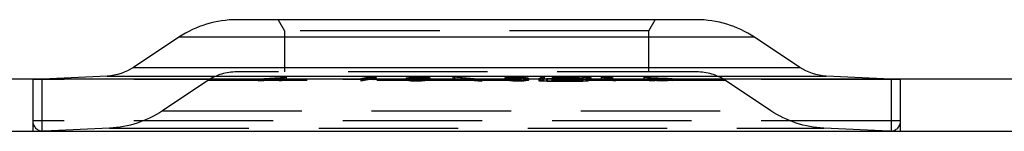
# Model space of a CAD drawing. Extents: x -65 to -29, y -70.1 to -47.
# Tile 26 of 57: x -52.054 to -50.2, y -54.571 to -54.361. Entities that reach past the tile are written whole.
import ezdxf

# ---------------------------------------------------------------- set-up
doc = ezdxf.new("R2010")
doc.units = 0
doc.header["$MEASUREMENT"] = 0
doc.linetypes.add('HIDDEN', pattern=[0.393701, 0.26248, -0.13122])
doc.layers.add('DST', color=7, linetype='CONTINUOUS')

msp = doc.modelspace()

# ---------------------------------------------------------------- linework, layer by layer
at = {"layer": 'DST', "color": 30, "linetype": 'CONTINUOUS'}
for p, q in [((-50.7795, -54.3613), (-51.6448, -54.3613)), ((-51.7538, -54.3942), (-51.8392, -54.4509)), ((-50.5851, -54.4509), (-50.6705, -54.3942)), ((-51.8888, -54.4671), (-52.0107, -54.4729)), ((-51.0705, -54.4694), (-51.0766, -54.4721)), ((-51.0766, -54.4722), (-51.0766, -54.4721)), ((-51.0607, -54.4729), (-51.0766, -54.4722)), ((-51.0726, -54.4722), (-51.0727, -54.4722)), ((-51.0727, -54.4722), (-51.0617, -54.4727)), ((-51.0727, -54.4722), (-51.0727, -54.4726)), ((-51.0665, -54.4694), (-51.0726, -54.4722)), ((-51.0665, -54.4694), (-51.0705, -54.4694)), ((-51.0705, -54.4694), (-51.0705, -54.4712)), ((-50.9944, -54.4727), (-51.0617, -54.4727)), ((-50.9935, -54.4728), (-51.0607, -54.4729)), ((-51.0153, -54.4717), (-51.052, -54.4718)), ((-51.051, -54.4719), (-51.052, -54.4718)), ((-51.05, -54.4697), (-51.051, -54.4701)), ((-51.051, -54.4702), (-51.051, -54.4701)), ((-51.04, -54.4707), (-51.051, -54.4702)), ((-51.0144, -54.4719), (-51.051, -54.4719)), ((-51.05, -54.4697), (-51.0404, -54.4693)), ((-51.0461, -54.4697), (-51.0471, -54.4702)), ((-51.0471, -54.4702), (-51.0471, -54.4702)), ((-51.0471, -54.4702), (-51.041, -54.4705)), ((-51.0471, -54.4702), (-51.0471, -54.4706)), ((-51.0394, -54.4695), (-51.0461, -54.4697)), ((-51.0147, -54.4705), (-51.041, -54.4705)), ((-50.9944, -54.4693), (-51.0404, -54.4693)), ((-51.0137, -54.4707), (-51.04, -54.4707)), ((-50.9934, -54.4695), (-51.0394, -54.4695)), ((-51.0153, -54.4717), (-51.0087, -54.4715)), ((-51.0147, -54.4705), (-51.0037, -54.471)), ((-51.0048, -54.4715), (-51.0144, -54.4719)), ((-51.0076, -54.471), (-51.0137, -54.4707)), ((-51.0076, -54.471), (-51.0087, -54.4715)), ((-51.0076, -54.471), (-51.0076, -54.471)), ((-51.0076, -54.4718), (-51.0076, -54.471)), ((-51.0037, -54.4711), (-51.0048, -54.4715)), ((-51.0037, -54.471), (-51.0037, -54.4711)), ((-50.9944, -54.4693), (-50.9785, -54.4701)), ((-50.9944, -54.4727), (-50.9878, -54.4724)), ((-50.9839, -54.4725), (-50.9935, -54.4728)), ((-50.9824, -54.4701), (-50.9934, -54.4695)), ((-50.9825, -54.4701), (-50.9878, -54.4724)), ((-50.9785, -54.4702), (-50.9839, -54.4725)), ((-50.9825, -54.4701), (-50.9824, -54.4701)), ((-50.9824, -54.4718), (-50.9824, -54.4701)), ((-50.9785, -54.4701), (-50.9785, -54.4702)), ((-50.4136, -54.4729), (-50.5355, -54.4671)), ((-52.0093, -54.571), (-50.4149, -54.571))]:
    msp.add_line(p, q, dxfattribs=at)
at = {"layer": 'DST', "color": 254, "linetype": 'HIDDEN'}
for p, q in [((-51.5671, -54.3613), (-51.5551, -54.3821)), ((-50.8692, -54.3821), (-50.8572, -54.3613)), ((-50.8692, -54.3821), (-51.5551, -54.3821)), ((-51.5551, -54.3821), (-51.5551, -54.4593)), ((-50.8692, -54.4593), (-50.8692, -54.3821)), ((-52.0107, -54.4729), (-52.029, -54.4738)), ((-52.029, -54.4729), (-52.029, -54.5709)), ((-50.3953, -54.4738), (-52.029, -54.4738)), ((-52.029, -54.4738), (-52.029, -54.5513)), ((-52.0111, -54.5709), (-52.0111, -54.4729)), ((-50.7792, -54.4593), (-51.6451, -54.4593)), ((-51.6045, -54.4723), (-51.5521, -54.4692)), ((-51.6045, -54.4723), (-51.6019, -54.4724)), ((-51.6045, -54.4723), (-51.6045, -54.4763)), ((-51.6019, -54.4724), (-51.5867, -54.4715)), ((-51.6019, -54.4724), (-51.6019, -54.4763)), ((-51.5943, -54.4757), (-51.5629, -54.4738)), ((-51.5867, -54.4715), (-51.5836, -54.4715)), ((-51.5867, -54.4715), (-51.5867, -54.4754)), ((-51.5836, -54.4713), (-51.5574, -54.4698)), ((-51.5836, -54.4713), (-51.5836, -54.4752)), ((-51.5836, -54.4713), (-51.5618, -54.4713)), ((-51.5836, -54.4715), (-51.5623, -54.4715)), ((-51.5592, -54.4738), (-51.5836, -54.4752)), ((-51.5836, -54.4752), (-51.5618, -54.4753)), ((-51.5623, -54.4715), (-51.5649, -54.4724)), ((-51.5649, -54.4724), (-51.5623, -54.4724)), ((-51.5649, -54.4724), (-51.5649, -54.4763)), ((-51.5629, -54.4738), (-51.5521, -54.4732)), ((-51.5623, -54.4715), (-51.5623, -54.4754)), ((-51.5623, -54.4724), (-51.561, -54.4723)), ((-51.5574, -54.4698), (-51.5618, -54.4713)), ((-51.5618, -54.4713), (-51.5618, -54.4753)), ((-51.5618, -54.4753), (-51.5574, -54.4737)), ((-51.5574, -54.4711), (-51.561, -54.4723)), ((-51.561, -54.4723), (-51.561, -54.4763)), ((-51.5521, -54.4732), (-51.561, -54.4763)), ((-51.5574, -54.4737), (-51.5592, -54.4738)), ((-51.5521, -54.4692), (-51.5574, -54.4711)), ((-51.5574, -54.4698), (-51.5574, -54.4737)), ((-51.5521, -54.4692), (-51.5521, -54.4732)), ((-51.3959, -54.4693), (-51.4116, -54.4724)), ((-51.4116, -54.4724), (-51.4078, -54.4724)), ((-51.4116, -54.4724), (-51.4116, -54.4763)), ((-51.4116, -54.4763), (-51.3959, -54.4732)), ((-51.3944, -54.4697), (-51.4078, -54.4724)), ((-51.4078, -54.4724), (-51.4078, -54.4763)), ((-51.3944, -54.4737), (-51.4078, -54.4763)), ((-51.3959, -54.4693), (-51.3874, -54.4698)), ((-51.3959, -54.4693), (-51.3959, -54.4732)), ((-51.3959, -54.4732), (-51.3874, -54.4738)), ((-51.3944, -54.4697), (-51.3905, -54.47)), ((-51.3944, -54.4697), (-51.3944, -54.4737)), ((-51.3905, -54.47), (-51.3854, -54.4701)), ((-51.3905, -54.47), (-51.3905, -54.4739)), ((-51.3854, -54.4741), (-51.3905, -54.4739)), ((-51.3874, -54.4698), (-51.3828, -54.47)), ((-51.3874, -54.4698), (-51.3874, -54.4738)), ((-51.3854, -54.4701), (-51.3828, -54.47)), ((-51.3854, -54.4701), (-51.3854, -54.4741)), ((-51.3828, -54.4739), (-51.3854, -54.4741)), ((-51.3828, -54.47), (-51.3828, -54.4739)), ((-51.3252, -54.4707), (-51.3263, -54.4712)), ((-51.3263, -54.4712), (-51.3252, -54.4719)), ((-51.3263, -54.4712), (-51.3263, -54.4751)), ((-51.3263, -54.4751), (-51.3252, -54.4747)), ((-51.3252, -54.4758), (-51.3263, -54.4751)), ((-51.3252, -54.4707), (-51.3204, -54.47)), ((-51.3252, -54.4707), (-51.3252, -54.4747)), ((-51.3252, -54.4719), (-51.3223, -54.4721)), ((-51.3252, -54.4719), (-51.3252, -54.4758)), ((-51.3252, -54.4747), (-51.3204, -54.474)), ((-51.3213, -54.4708), (-51.3223, -54.4711)), ((-51.3223, -54.4711), (-51.3223, -54.4751)), ((-51.3223, -54.4711), (-51.3213, -54.4718)), ((-51.3223, -54.4721), (-51.3201, -54.4723)), ((-51.3213, -54.4747), (-51.3223, -54.4751)), ((-51.3223, -54.4751), (-51.3213, -54.4757)), ((-51.3213, -54.4708), (-51.3169, -54.4701)), ((-51.3213, -54.4708), (-51.3213, -54.4747)), ((-51.3213, -54.4718), (-51.3213, -54.4757)), ((-51.3213, -54.4718), (-51.3172, -54.4721)), ((-51.3169, -54.474), (-51.3213, -54.4747)), ((-51.3204, -54.47), (-51.313, -54.4696)), ((-51.3204, -54.47), (-51.3204, -54.474)), ((-51.3201, -54.4723), (-51.311, -54.4725)), ((-51.3201, -54.4723), (-51.3201, -54.4762)), ((-51.3172, -54.4721), (-51.3172, -54.4761)), ((-51.3172, -54.4721), (-51.3099, -54.4723)), ((-51.3169, -54.4701), (-51.3109, -54.4697)), ((-51.3169, -54.4701), (-51.3169, -54.474)), ((-51.313, -54.4696), (-51.3032, -54.4694)), ((-51.313, -54.4696), (-51.313, -54.4735)), ((-51.313, -54.4735), (-51.3032, -54.4734)), ((-51.311, -54.4725), (-51.3047, -54.4725)), ((-51.311, -54.4725), (-51.311, -54.4729)), ((-51.311, -54.4729), (-51.311, -54.4764)), ((-51.3109, -54.4697), (-51.303, -54.4696)), ((-51.3109, -54.4697), (-51.3109, -54.4737)), ((-51.303, -54.4735), (-51.3109, -54.4737)), ((-51.3099, -54.4723), (-51.3099, -54.4762)), ((-51.3099, -54.4723), (-51.3049, -54.4723)), ((-51.3049, -54.4723), (-51.297, -54.4722)), ((-51.3049, -54.4723), (-51.3049, -54.4762)), ((-51.3047, -54.4725), (-51.2949, -54.4723)), ((-51.3047, -54.4725), (-51.3047, -54.4764)), ((-51.3032, -54.4694), (-51.2969, -54.4694)), ((-51.3032, -54.4694), (-51.3032, -54.4734)), ((-51.3032, -54.4734), (-51.2969, -54.4734)), ((-51.303, -54.4696), (-51.303, -54.4735)), ((-51.303, -54.4696), (-51.298, -54.4696)), ((-51.298, -54.4735), (-51.303, -54.4735)), ((-51.298, -54.4696), (-51.298, -54.4735)), ((-51.298, -54.4696), (-51.2907, -54.4697)), ((-51.2907, -54.4737), (-51.298, -54.4735)), ((-51.297, -54.4722), (-51.291, -54.4718)), ((-51.297, -54.4722), (-51.297, -54.4761)), ((-51.2969, -54.4694), (-51.2878, -54.4696)), ((-51.2969, -54.4694), (-51.2969, -54.4734)), ((-51.2969, -54.4734), (-51.2878, -54.4735)), ((-51.2949, -54.4723), (-51.2875, -54.4719)), ((-51.2949, -54.4723), (-51.2949, -54.4763)), ((-51.291, -54.4718), (-51.2866, -54.4711)), ((-51.291, -54.4718), (-51.291, -54.4757)), ((-51.291, -54.4757), (-51.2866, -54.4751)), ((-51.2907, -54.4697), (-51.2907, -54.4737)), ((-51.2907, -54.4697), (-51.2866, -54.4701)), ((-51.2878, -54.4696), (-51.2828, -54.47)), ((-51.2878, -54.4696), (-51.2878, -54.4735)), ((-51.2875, -54.4719), (-51.2827, -54.4712)), ((-51.2875, -54.4719), (-51.2875, -54.4758)), ((-51.2827, -54.4751), (-51.2875, -54.4758)), ((-51.2866, -54.4701), (-51.2866, -54.474)), ((-51.2866, -54.4701), (-51.2856, -54.4708)), ((-51.2866, -54.4711), (-51.2856, -54.4708)), ((-51.2866, -54.4711), (-51.2866, -54.4751)), ((-51.2856, -54.4747), (-51.2866, -54.474)), ((-51.2866, -54.4751), (-51.2856, -54.4747)), ((-51.2856, -54.4708), (-51.2856, -54.4747)), ((-51.2828, -54.47), (-51.2816, -54.4707)), ((-51.2828, -54.47), (-51.2828, -54.474)), ((-51.2828, -54.474), (-51.2816, -54.4747)), ((-51.2827, -54.4712), (-51.2816, -54.4707)), ((-51.2827, -54.4712), (-51.2827, -54.4751)), ((-51.2816, -54.4747), (-51.2827, -54.4751)), ((-51.2816, -54.4707), (-51.2816, -54.4747)), ((-51.2384, -54.4686), (-51.235, -54.4685)), ((-51.2384, -54.4686), (-51.1873, -54.4729)), ((-51.2384, -54.4686), (-51.2384, -54.4726)), ((-51.2384, -54.4726), (-51.235, -54.4725)), ((-51.234, -54.4729), (-51.2384, -54.4726)), ((-51.235, -54.4685), (-51.1836, -54.4729)), ((-51.235, -54.4685), (-51.235, -54.4725)), ((-51.235, -54.4725), (-51.2294, -54.4729)), ((-51.2236, -54.4738), (-51.234, -54.4729)), ((-51.2294, -54.4729), (-51.2191, -54.4738)), ((-51.2015, -54.4757), (-51.2236, -54.4738)), ((-51.2191, -54.4738), (-51.1971, -54.4757)), ((-51.1873, -54.4729), (-51.187, -54.473)), ((-51.187, -54.473), (-51.1836, -54.4729)), ((-51.187, -54.473), (-51.187, -54.4769)), ((-51.1836, -54.4729), (-51.1836, -54.4768)), ((-51.1404, -54.4707), (-51.1393, -54.47)), ((-51.1404, -54.4707), (-51.1393, -54.4712)), ((-51.1404, -54.4707), (-51.1404, -54.4747)), ((-51.1404, -54.4747), (-51.1393, -54.474)), ((-51.1393, -54.4751), (-51.1404, -54.4747)), ((-51.1393, -54.47), (-51.1342, -54.4696)), ((-51.1393, -54.47), (-51.1393, -54.474)), ((-51.1393, -54.4712), (-51.1345, -54.4719)), ((-51.1393, -54.4712), (-51.1393, -54.4751)), ((-51.1345, -54.4758), (-51.1393, -54.4751)), ((-51.1364, -54.4708), (-51.1354, -54.4701)), ((-51.1364, -54.4708), (-51.1364, -54.4747)), ((-51.1364, -54.4708), (-51.1354, -54.4711)), ((-51.1354, -54.474), (-51.1364, -54.4747)), ((-51.1364, -54.4747), (-51.1354, -54.4751)), ((-51.1354, -54.4701), (-51.1313, -54.4697)), ((-51.1354, -54.4701), (-51.1354, -54.474)), ((-51.1354, -54.4711), (-51.1354, -54.4751)), ((-51.1354, -54.4711), (-51.131, -54.4718)), ((-51.1354, -54.4751), (-51.131, -54.4757)), ((-51.1345, -54.4719), (-51.127, -54.4723)), ((-51.1345, -54.4719), (-51.1345, -54.4758)), ((-51.1342, -54.4696), (-51.1251, -54.4694)), ((-51.1342, -54.4696), (-51.1342, -54.4735)), ((-51.1342, -54.4735), (-51.1251, -54.4734)), ((-51.1313, -54.4697), (-51.124, -54.4696)), ((-51.1313, -54.4697), (-51.1313, -54.4737)), ((-51.124, -54.4736), (-51.1313, -54.4737)), ((-51.131, -54.4718), (-51.131, -54.4757)), ((-51.131, -54.4718), (-51.125, -54.4722)), ((-51.127, -54.4723), (-51.1173, -54.4725)), ((-51.127, -54.4723), (-51.127, -54.4763)), ((-51.1251, -54.4694), (-51.1189, -54.4694)), ((-51.1251, -54.4694), (-51.1251, -54.4734)), ((-51.1251, -54.4734), (-51.1189, -54.4734)), ((-51.125, -54.4722), (-51.125, -54.4761)), ((-51.125, -54.4722), (-51.1171, -54.4723)), ((-51.124, -54.4696), (-51.119, -54.4696)), ((-51.124, -54.4696), (-51.124, -54.4736)), ((-51.119, -54.4736), (-51.124, -54.4736)), ((-51.119, -54.4696), (-51.1111, -54.4697)), ((-51.119, -54.4696), (-51.119, -54.4736)), ((-51.1111, -54.4737), (-51.119, -54.4736)), ((-51.1189, -54.4694), (-51.109, -54.4696)), ((-51.1189, -54.4694), (-51.1189, -54.4734)), ((-51.1189, -54.4734), (-51.109, -54.4735)), ((-51.1173, -54.4725), (-51.1109, -54.4725)), ((-51.1173, -54.4725), (-51.1173, -54.4764)), ((-51.1171, -54.4723), (-51.1171, -54.4762)), ((-51.1171, -54.4723), (-51.1121, -54.4723)), ((-51.1121, -54.4723), (-51.1048, -54.4722)), ((-51.1121, -54.4723), (-51.1121, -54.4762)), ((-51.1111, -54.4697), (-51.1111, -54.4737)), ((-51.1111, -54.4697), (-51.1051, -54.4701)), ((-51.1109, -54.4725), (-51.1019, -54.4723)), ((-51.1109, -54.4725), (-51.1109, -54.4764)), ((-51.109, -54.4696), (-51.1016, -54.47)), ((-51.109, -54.4696), (-51.109, -54.4735)), ((-51.1051, -54.4701), (-51.1051, -54.474)), ((-51.1051, -54.4701), (-51.1007, -54.4708)), ((-51.1007, -54.4747), (-51.1051, -54.474)), ((-51.1048, -54.4722), (-51.1007, -54.4718)), ((-51.1048, -54.4722), (-51.1048, -54.4761)), ((-51.1019, -54.4723), (-51.0996, -54.4721)), ((-51.1019, -54.4723), (-51.1019, -54.4763)), ((-51.1016, -54.47), (-51.0968, -54.4707)), ((-51.1016, -54.47), (-51.1016, -54.474)), ((-51.1016, -54.474), (-51.0968, -54.4747)), ((-51.1007, -54.4708), (-51.1007, -54.4747)), ((-51.0996, -54.4711), (-51.1007, -54.4708)), ((-51.1007, -54.4718), (-51.0996, -54.4711)), ((-51.1007, -54.4718), (-51.1007, -54.4757)), ((-51.0996, -54.4751), (-51.1007, -54.4747)), ((-51.1007, -54.4757), (-51.0996, -54.4751)), ((-51.0996, -54.4711), (-51.0996, -54.4751)), ((-51.0996, -54.4721), (-51.0968, -54.4719)), ((-51.0957, -54.4712), (-51.0968, -54.4707)), ((-51.0968, -54.4707), (-51.0968, -54.4747)), ((-51.0968, -54.4719), (-51.0957, -54.4712)), ((-51.0968, -54.4719), (-51.0968, -54.4758)), ((-51.0968, -54.4747), (-51.0957, -54.4751)), ((-51.0957, -54.4751), (-51.0968, -54.4758)), ((-51.0957, -54.4712), (-51.0957, -54.4751)), ((-51.0766, -54.4721), (-51.0766, -54.4761)), ((-51.0766, -54.4722), (-51.0766, -54.4761)), ((-51.0727, -54.4743), (-51.0766, -54.4761)), ((-51.0727, -54.4726), (-51.0727, -54.4761)), ((-51.0705, -54.4733), (-51.0727, -54.4743)), ((-51.0726, -54.4722), (-51.0726, -54.4761)), ((-51.0726, -54.4761), (-51.0665, -54.4734)), ((-51.0705, -54.4712), (-51.0705, -54.4733)), ((-51.0665, -54.4734), (-51.0705, -54.4733)), ((-51.0665, -54.4694), (-51.0665, -54.4734)), ((-51.0617, -54.4729), (-51.0617, -54.4729)), ((-51.0617, -54.4729), (-51.0617, -54.4766)), ((-51.0607, -54.4729), (-51.0607, -54.4768)), ((-51.052, -54.4718), (-51.052, -54.4757)), ((-51.051, -54.4701), (-51.051, -54.4719)), ((-51.051, -54.4702), (-51.051, -54.4741)), ((-51.051, -54.4719), (-51.051, -54.4759)), ((-51.05, -54.4736), (-51.051, -54.4741)), ((-51.051, -54.4741), (-51.051, -54.4741)), ((-51.051, -54.4741), (-51.04, -54.4746)), ((-51.0504, -54.4699), (-51.0487, -54.4696)), ((-51.0504, -54.4699), (-51.0488, -54.4702)), ((-51.0504, -54.4699), (-51.0504, -54.4739)), ((-51.0504, -54.4739), (-51.0487, -54.4735)), ((-51.0488, -54.4742), (-51.0504, -54.4739)), ((-51.05, -54.4704), (-51.05, -54.4736)), ((-51.0471, -54.4733), (-51.05, -54.4736)), ((-51.0488, -54.4702), (-51.0439, -54.4705)), ((-51.0488, -54.4702), (-51.0488, -54.4742)), ((-51.0439, -54.4745), (-51.0488, -54.4742)), ((-51.0487, -54.4696), (-51.0402, -54.4694)), ((-51.0487, -54.4696), (-51.0487, -54.4735)), ((-51.0487, -54.4735), (-51.0402, -54.4734)), ((-51.0471, -54.4702), (-51.0471, -54.4741)), ((-51.0471, -54.4706), (-51.0471, -54.4742)), ((-51.0404, -54.4732), (-51.0471, -54.4733)), ((-51.0471, -54.4741), (-51.0461, -54.4737)), ((-51.0471, -54.4742), (-51.0471, -54.4741)), ((-51.041, -54.4744), (-51.0471, -54.4742)), ((-51.0464, -54.47), (-51.0453, -54.4697)), ((-51.0464, -54.47), (-51.0464, -54.4739)), ((-51.0464, -54.47), (-51.0452, -54.4702)), ((-51.0453, -54.4737), (-51.0464, -54.4739)), ((-51.0464, -54.4739), (-51.0452, -54.4741)), ((-51.0461, -54.4697), (-51.0461, -54.4737)), ((-51.0461, -54.4737), (-51.0394, -54.4734)), ((-51.0455, -54.4714), (-51.0439, -54.4711)), ((-51.0455, -54.4714), (-51.0437, -54.4717)), ((-51.0455, -54.4714), (-51.0455, -54.4754)), ((-51.0455, -54.4754), (-51.0439, -54.475)), ((-51.0453, -54.4697), (-51.0386, -54.4696)), ((-51.0453, -54.4697), (-51.0453, -54.4737)), ((-51.0386, -54.4736), (-51.0453, -54.4737)), ((-51.0452, -54.4702), (-51.0452, -54.4741)), ((-51.0452, -54.4702), (-51.0418, -54.4704)), ((-51.0452, -54.4741), (-51.0418, -54.4743)), ((-51.0439, -54.4705), (-51.0371, -54.4707)), ((-51.0439, -54.4705), (-51.0439, -54.4745)), ((-51.0439, -54.4711), (-51.0394, -54.4708)), ((-51.0439, -54.4711), (-51.0439, -54.475)), ((-51.0371, -54.4746), (-51.0439, -54.4745)), ((-51.0439, -54.475), (-51.0394, -54.4747)), ((-51.0437, -54.4717), (-51.0432, -54.4719)), ((-51.0432, -54.4719), (-51.042, -54.4719)), ((-51.0432, -54.4719), (-51.0432, -54.4758)), ((-51.042, -54.4719), (-51.0415, -54.472)), ((-51.0418, -54.4704), (-51.0418, -54.4743)), ((-51.0418, -54.4704), (-51.0371, -54.4705)), ((-51.0418, -54.4743), (-51.0371, -54.4744)), ((-51.0415, -54.4714), (-51.0402, -54.4712)), ((-51.0415, -54.4714), (-51.0415, -54.4754)), ((-51.0415, -54.4714), (-51.0396, -54.4718)), ((-51.0415, -54.472), (-51.0385, -54.4722)), ((-51.0402, -54.4751), (-51.0415, -54.4754)), ((-51.041, -54.4707), (-51.041, -54.4744)), ((-51.0147, -54.4744), (-51.041, -54.4744)), ((-51.0404, -54.4695), (-51.0404, -54.4732)), ((-51.0076, -54.4732), (-51.0404, -54.4732)), ((-51.0402, -54.4694), (-51.0285, -54.4694)), ((-51.0402, -54.4694), (-51.0402, -54.4734)), ((-51.0402, -54.4712), (-51.0365, -54.471)), ((-51.0402, -54.4712), (-51.0402, -54.4751)), ((-51.0402, -54.4734), (-51.0285, -54.4734)), ((-51.0365, -54.4749), (-51.0402, -54.4751)), ((-51.04, -54.4707), (-51.04, -54.4746)), ((-51.04, -54.4746), (-51.0137, -54.4746)), ((-51.0396, -54.4718), (-51.0396, -54.4758)), ((-51.0396, -54.4718), (-51.0378, -54.4719)), ((-51.0394, -54.4695), (-51.0394, -54.4734)), ((-51.0394, -54.4708), (-51.0349, -54.4707)), ((-51.0394, -54.4708), (-51.0394, -54.4747)), ((-51.0394, -54.4734), (-50.9934, -54.4735)), ((-51.0394, -54.4747), (-51.0349, -54.4747)), ((-51.0386, -54.4696), (-51.0282, -54.4696)), ((-51.0386, -54.4696), (-51.0386, -54.4736)), ((-51.0282, -54.4736), (-51.0386, -54.4736)), ((-51.0385, -54.4722), (-51.0344, -54.4723)), ((-51.0385, -54.4722), (-51.0385, -54.4761)), ((-51.0378, -54.4719), (-51.0359, -54.472)), ((-51.0371, -54.4705), (-51.0364, -54.4705)), ((-51.0371, -54.4707), (-51.0368, -54.4707)), ((-51.0371, -54.4744), (-51.0364, -54.4745)), ((-51.0368, -54.4746), (-51.0371, -54.4746)), ((-51.0368, -54.4707), (-51.0349, -54.4707)), ((-51.0368, -54.4707), (-51.0368, -54.4746)), ((-51.0349, -54.4747), (-51.0368, -54.4746)), ((-51.0365, -54.471), (-51.0349, -54.4709)), ((-51.0365, -54.471), (-51.0365, -54.4749)), ((-51.0294, -54.4748), (-51.0365, -54.4749)), ((-51.0364, -54.4705), (-51.0364, -54.4745)), ((-51.0364, -54.4705), (-51.0282, -54.4706)), ((-51.0364, -54.4745), (-51.0282, -54.4745)), ((-51.0359, -54.472), (-51.0359, -54.476)), ((-51.0359, -54.472), (-51.0331, -54.4722)), ((-51.0349, -54.4707), (-51.0349, -54.4747)), ((-51.0349, -54.4709), (-51.0294, -54.4708)), ((-51.0344, -54.4723), (-51.0246, -54.4725)), ((-51.0344, -54.4723), (-51.0344, -54.4763)), ((-51.0331, -54.4722), (-51.0331, -54.4761)), ((-51.0331, -54.4722), (-51.0249, -54.4723)), ((-51.0294, -54.4708), (-51.0294, -54.4748)), ((-51.0294, -54.4708), (-51.0272, -54.4708)), ((-51.0272, -54.4747), (-51.0294, -54.4748)), ((-51.0285, -54.4694), (-51.0285, -54.4734)), ((-51.0282, -54.4696), (-51.0282, -54.4736)), ((-51.0282, -54.4696), (-51.0203, -54.4697)), ((-51.0282, -54.4706), (-51.0211, -54.4705)), ((-51.0282, -54.4706), (-51.0282, -54.4745)), ((-51.0203, -54.4737), (-51.0282, -54.4736)), ((-51.0282, -54.4745), (-51.0211, -54.4745)), ((-51.0272, -54.4708), (-51.0272, -54.4747)), ((-51.0272, -54.4708), (-51.0249, -54.4708)), ((-51.0249, -54.4748), (-51.0272, -54.4747)), ((-51.0249, -54.4708), (-51.0249, -54.4748)), ((-51.0249, -54.4708), (-51.0204, -54.4709)), ((-51.0249, -54.4723), (-51.0145, -54.4723)), ((-51.0249, -54.4723), (-51.0249, -54.4762)), ((-51.0164, -54.4749), (-51.0249, -54.4748)), ((-51.0246, -54.4725), (-51.0204, -54.4725)), ((-51.0246, -54.4725), (-51.0246, -54.4764)), ((-51.0211, -54.4705), (-51.0205, -54.4705)), ((-51.0211, -54.4705), (-51.0211, -54.4745)), ((-51.0211, -54.4745), (-51.0205, -54.4744)), ((-51.0205, -54.4705), (-51.0169, -54.4704)), ((-51.0205, -54.4744), (-51.0169, -54.4743)), ((-51.0204, -54.4707), (-51.0152, -54.4708)), ((-51.0204, -54.4707), (-51.0188, -54.4707)), ((-51.0204, -54.4707), (-51.0204, -54.4747)), ((-51.0204, -54.4709), (-51.0164, -54.471)), ((-51.0204, -54.4725), (-51.0158, -54.4725)), ((-51.0188, -54.4746), (-51.0204, -54.4747)), ((-51.0204, -54.4747), (-51.0152, -54.4747)), ((-51.0203, -54.4697), (-51.0203, -54.4737)), ((-51.0203, -54.4697), (-51.0169, -54.47)), ((-51.0169, -54.4739), (-51.0203, -54.4737)), ((-51.0188, -54.4707), (-51.0186, -54.4707)), ((-51.0188, -54.4707), (-51.0188, -54.4746)), ((-51.0185, -54.4746), (-51.0188, -54.4746)), ((-51.0186, -54.4707), (-51.0158, -54.4706)), ((-51.0134, -54.4745), (-51.0185, -54.4746)), ((-51.0183, -54.4696), (-51.0134, -54.4699)), ((-51.0183, -54.4696), (-51.0183, -54.4735)), ((-51.0183, -54.4735), (-51.0134, -54.4739)), ((-51.0169, -54.47), (-51.0169, -54.4739)), ((-51.0158, -54.4702), (-51.0169, -54.47)), ((-51.0169, -54.4704), (-51.0158, -54.4702)), ((-51.0169, -54.4704), (-51.0169, -54.4743)), ((-51.0158, -54.4741), (-51.0169, -54.4739)), ((-51.0169, -54.4743), (-51.0158, -54.4741)), ((-51.0164, -54.471), (-51.0164, -54.4749)), ((-51.0164, -54.471), (-51.0158, -54.471)), ((-51.0102, -54.4751), (-51.0164, -54.4749)), ((-51.0158, -54.4702), (-51.0158, -54.4741)), ((-51.0158, -54.4706), (-51.0134, -54.4705)), ((-51.0158, -54.471), (-51.0102, -54.4712)), ((-51.0158, -54.4725), (-51.0129, -54.4725)), ((-51.0153, -54.4719), (-51.0153, -54.4757)), ((-51.0152, -54.4708), (-51.0076, -54.4711)), ((-51.0152, -54.4708), (-51.0152, -54.4747)), ((-51.0152, -54.4747), (-51.0076, -54.475)), ((-51.0147, -54.4707), (-51.0147, -54.4728)), ((-51.0147, -54.4728), (-51.0147, -54.4729)), ((-51.0147, -54.4729), (-51.0147, -54.4744)), ((-51.0076, -54.4746), (-51.0147, -54.4744)), ((-51.0145, -54.4723), (-51.0075, -54.4722)), ((-51.0145, -54.4723), (-51.0145, -54.4762)), ((-51.0144, -54.4719), (-51.0144, -54.4759)), ((-51.0137, -54.4707), (-51.0137, -54.4746)), ((-51.0137, -54.4746), (-51.0076, -54.4749)), ((-51.0117, -54.4702), (-51.0134, -54.4699)), ((-51.0134, -54.4699), (-51.0134, -54.4739)), ((-51.0134, -54.4705), (-51.0117, -54.4702)), ((-51.0134, -54.4705), (-51.0134, -54.4745)), ((-51.0134, -54.4739), (-51.0117, -54.4742)), ((-51.0117, -54.4742), (-51.0134, -54.4745)), ((-51.0129, -54.4725), (-51.0076, -54.4724)), ((-51.0129, -54.4725), (-51.0129, -54.4764)), ((-51.0117, -54.4702), (-51.0117, -54.4742)), ((-51.0102, -54.4712), (-51.0102, -54.4751)), ((-51.0102, -54.4712), (-51.0065, -54.4714)), ((-51.0065, -54.4754), (-51.0102, -54.4751)), ((-51.0087, -54.4718), (-51.0087, -54.4754)), ((-51.0076, -54.475), (-51.0087, -54.4754)), ((-51.0076, -54.4711), (-51.0029, -54.4714)), ((-51.0076, -54.4711), (-51.0076, -54.475)), ((-51.0076, -54.4718), (-51.0076, -54.4728)), ((-51.0076, -54.4749), (-51.0076, -54.4718)), ((-51.0076, -54.4724), (-51.0046, -54.4723)), ((-51.0076, -54.4728), (-51.0076, -54.4729)), ((-51.0076, -54.4729), (-51.0076, -54.475)), ((-50.9944, -54.4733), (-51.0076, -54.4732)), ((-51.0037, -54.475), (-51.0076, -54.4746)), ((-51.0076, -54.4749), (-51.0076, -54.475)), ((-51.0076, -54.475), (-51.0029, -54.4754)), ((-51.0075, -54.4722), (-51.0058, -54.472)), ((-51.0075, -54.4722), (-51.0075, -54.4761)), ((-51.0065, -54.4714), (-51.0065, -54.4754)), ((-51.0054, -54.4717), (-51.0065, -54.4714)), ((-51.0058, -54.472), (-51.0046, -54.4718)), ((-51.0058, -54.472), (-51.0058, -54.476)), ((-51.0046, -54.4718), (-51.0054, -54.4717)), ((-51.0048, -54.4715), (-51.0048, -54.4755)), ((-51.0048, -54.4755), (-51.0037, -54.475)), ((-51.0046, -54.4718), (-51.0046, -54.4758)), ((-51.0046, -54.4723), (-51.0021, -54.4722)), ((-51.0046, -54.4723), (-51.0046, -54.4763)), ((-51.0037, -54.475), (-51.0037, -54.471)), ((-51.0037, -54.4711), (-51.0037, -54.475)), ((-51.0037, -54.475), (-51.0037, -54.475)), ((-51.0006, -54.4719), (-51.0029, -54.4714)), ((-51.0029, -54.4714), (-51.0029, -54.4754)), ((-51.0021, -54.4722), (-51.0006, -54.4719)), ((-51.0021, -54.4722), (-51.0021, -54.4761)), ((-51.0006, -54.4719), (-51.0006, -54.4758)), ((-50.9944, -54.4695), (-50.9944, -54.4733)), ((-50.9944, -54.4729), (-50.9944, -54.4766)), ((-50.9935, -54.4728), (-50.9935, -54.4768)), ((-50.9934, -54.4695), (-50.9934, -54.4735)), ((-50.9878, -54.4728), (-50.9878, -54.4763)), ((-50.9825, -54.4741), (-50.9878, -54.4763)), ((-50.9839, -54.4725), (-50.9839, -54.4764)), ((-50.9839, -54.4764), (-50.9785, -54.4741)), ((-50.9825, -54.4719), (-50.9825, -54.4741)), ((-50.9824, -54.474), (-50.9825, -54.4741)), ((-50.9824, -54.474), (-50.9824, -54.4718)), ((-50.9785, -54.4741), (-50.9785, -54.4701)), ((-50.9785, -54.4702), (-50.9785, -54.4741)), ((-50.9785, -54.4741), (-50.9785, -54.4741)), ((-50.9589, -54.4693), (-50.9354, -54.4724)), ((-50.9589, -54.4693), (-50.9437, -54.4698)), ((-50.9589, -54.4693), (-50.9589, -54.4732)), ((-50.9589, -54.4732), (-50.9437, -54.4738)), ((-50.9354, -54.4763), (-50.9589, -54.4732)), ((-50.9518, -54.4697), (-50.9448, -54.47)), ((-50.9518, -54.4697), (-50.9318, -54.4724)), ((-50.9518, -54.4697), (-50.9518, -54.4737)), ((-50.9518, -54.4737), (-50.9318, -54.4763)), ((-50.9448, -54.47), (-50.9381, -54.4701)), ((-50.9448, -54.47), (-50.9448, -54.4739)), ((-50.9381, -54.4741), (-50.9448, -54.4739)), ((-50.9437, -54.4698), (-50.9377, -54.47)), ((-50.9437, -54.4698), (-50.9437, -54.4738)), ((-50.9381, -54.4701), (-50.9377, -54.47)), ((-50.9381, -54.4701), (-50.9381, -54.4741)), ((-50.9377, -54.4739), (-50.9381, -54.4741)), ((-50.9377, -54.47), (-50.9377, -54.4739)), ((-50.9354, -54.4724), (-50.9318, -54.4724)), ((-50.9354, -54.4724), (-50.9354, -54.4763)), ((-50.9318, -54.4724), (-50.9318, -54.4763)), ((-50.8784, -54.4692), (-50.8575, -54.4713)), ((-50.8784, -54.4692), (-50.8254, -54.4715)), ((-50.8784, -54.4692), (-50.8784, -54.4732)), ((-50.8784, -54.4732), (-50.8635, -54.4738)), ((-50.8575, -54.4753), (-50.8784, -54.4732)), ((-50.8691, -54.4698), (-50.854, -54.4713)), ((-50.8691, -54.4698), (-50.8691, -54.4737)), ((-50.8691, -54.4698), (-50.834, -54.4713)), ((-50.8691, -54.4737), (-50.854, -54.4753)), ((-50.8677, -54.4738), (-50.8691, -54.4737)), ((-50.8683, -54.4713), (-50.8575, -54.4713)), ((-50.8683, -54.4713), (-50.8664, -54.4715)), ((-50.8683, -54.4713), (-50.8683, -54.4753)), ((-50.8683, -54.4753), (-50.8575, -54.4753)), ((-50.8664, -54.4755), (-50.8683, -54.4753)), ((-50.834, -54.4753), (-50.8677, -54.4738)), ((-50.8664, -54.4715), (-50.8575, -54.4715)), ((-50.8664, -54.4715), (-50.8664, -54.4755)), ((-50.8635, -54.4738), (-50.8254, -54.4755)), ((-50.8575, -54.4713), (-50.8575, -54.4753)), ((-50.8575, -54.4715), (-50.8556, -54.4715)), ((-50.8556, -54.4715), (-50.847, -54.4724)), ((-50.8556, -54.4715), (-50.8556, -54.4755)), ((-50.854, -54.4713), (-50.854, -54.4753)), ((-50.854, -54.4713), (-50.834, -54.4713)), ((-50.854, -54.4753), (-50.834, -54.4753)), ((-50.8521, -54.4715), (-50.834, -54.4715)), ((-50.8521, -54.4715), (-50.8436, -54.4724)), ((-50.8521, -54.4715), (-50.8521, -54.4755)), ((-50.847, -54.4724), (-50.8436, -54.4724)), ((-50.847, -54.4724), (-50.847, -54.4763)), ((-50.8436, -54.4724), (-50.8436, -54.4763)), ((-50.834, -54.4713), (-50.834, -54.4753)), ((-50.834, -54.4715), (-50.8254, -54.4715)), ((-50.8254, -54.4715), (-50.8254, -54.4755)), ((-50.3953, -54.4738), (-50.4136, -54.4729)), ((-50.4131, -54.4729), (-50.4131, -54.5709)), ((-50.3953, -54.5709), (-50.3953, -54.4729)), ((-50.3953, -54.5513), (-50.3953, -54.4738)), ((-51.6993, -54.4757), (-51.7848, -54.5324)), ((-50.725, -54.4757), (-51.6993, -54.4757)), ((-51.6045, -54.4763), (-51.5943, -54.4757)), ((-51.6019, -54.4763), (-51.6045, -54.4763)), ((-51.5623, -54.4754), (-51.5867, -54.4754)), ((-51.561, -54.4763), (-51.5649, -54.4763)), ((-51.4078, -54.4763), (-51.4116, -54.4763)), ((-51.3201, -54.4762), (-51.3252, -54.4758)), ((-51.3213, -54.4757), (-51.3172, -54.4761)), ((-51.311, -54.4764), (-51.3201, -54.4762)), ((-51.3172, -54.4761), (-51.3099, -54.4762)), ((-51.3047, -54.4764), (-51.311, -54.4764)), ((-51.3099, -54.4762), (-51.3049, -54.4762)), ((-51.3049, -54.4762), (-51.297, -54.4761)), ((-51.2949, -54.4763), (-51.3047, -54.4764)), ((-51.297, -54.4761), (-51.291, -54.4757)), ((-51.2875, -54.4758), (-51.2949, -54.4763)), ((-51.187, -54.4769), (-51.2015, -54.4757)), ((-51.1971, -54.4757), (-51.1836, -54.4768)), ((-51.1836, -54.4768), (-51.187, -54.4769)), ((-51.127, -54.4763), (-51.1345, -54.4758)), ((-51.131, -54.4757), (-51.125, -54.4761)), ((-51.1173, -54.4764), (-51.127, -54.4763)), ((-51.125, -54.4761), (-51.1171, -54.4762)), ((-51.1109, -54.4764), (-51.1173, -54.4764)), ((-51.1171, -54.4762), (-51.1121, -54.4762)), ((-51.1121, -54.4762), (-51.1048, -54.4761)), ((-51.1019, -54.4763), (-51.1109, -54.4764)), ((-51.1048, -54.4761), (-51.1007, -54.4757)), ((-51.0968, -54.4758), (-51.1019, -54.4763)), ((-51.0766, -54.4761), (-51.0766, -54.4761)), ((-51.0766, -54.4761), (-51.0607, -54.4768)), ((-51.0617, -54.4766), (-51.0727, -54.4761)), ((-51.0727, -54.4761), (-51.0726, -54.4761)), ((-50.9944, -54.4766), (-51.0617, -54.4766)), ((-51.0607, -54.4768), (-50.9935, -54.4768)), ((-51.052, -54.4757), (-51.051, -54.4759)), ((-51.0153, -54.4757), (-51.052, -54.4757)), ((-51.051, -54.4759), (-51.0144, -54.4759)), ((-51.0437, -54.4757), (-51.0455, -54.4754)), ((-51.0432, -54.4758), (-51.0437, -54.4757)), ((-51.042, -54.4759), (-51.0432, -54.4758)), ((-51.0385, -54.4761), (-51.042, -54.4759)), ((-51.0415, -54.4754), (-51.0396, -54.4758)), ((-51.0396, -54.4758), (-51.0377, -54.4759)), ((-51.0344, -54.4763), (-51.0385, -54.4761)), ((-51.0377, -54.4759), (-51.0359, -54.476)), ((-51.0359, -54.476), (-51.0331, -54.4761)), ((-51.0246, -54.4764), (-51.0344, -54.4763)), ((-51.0331, -54.4761), (-51.0249, -54.4762)), ((-51.0249, -54.4762), (-51.0145, -54.4762)), ((-51.0129, -54.4764), (-51.0246, -54.4764)), ((-51.0087, -54.4754), (-51.0153, -54.4757)), ((-51.0145, -54.4762), (-51.0075, -54.4761)), ((-51.0144, -54.4759), (-51.0048, -54.4755)), ((-51.0046, -54.4763), (-51.0129, -54.4764)), ((-51.0075, -54.4761), (-51.0058, -54.476)), ((-51.0046, -54.4758), (-51.0065, -54.4754)), ((-51.0058, -54.476), (-51.0046, -54.4758)), ((-51.0021, -54.4761), (-51.0046, -54.4763)), ((-51.0029, -54.4754), (-51.0006, -54.4758)), ((-51.0006, -54.4758), (-51.0021, -54.4761)), ((-50.9878, -54.4763), (-50.9944, -54.4766)), ((-50.9935, -54.4768), (-50.9839, -54.4764)), ((-50.9318, -54.4763), (-50.9354, -54.4763)), ((-50.8556, -54.4755), (-50.8664, -54.4755)), ((-50.847, -54.4763), (-50.8556, -54.4755)), ((-50.8254, -54.4755), (-50.8521, -54.4755)), ((-50.8521, -54.4755), (-50.8436, -54.4763)), ((-50.8436, -54.4763), (-50.847, -54.4763)), ((-50.6395, -54.5324), (-50.725, -54.4757)), ((-51.7848, -54.5324), (-50.6395, -54.5324)), ((-50.3953, -54.5513), (-52.029, -54.5513)), ((-51.8844, -54.565), (-52.0084, -54.5709)), ((-51.8844, -54.565), (-50.5399, -54.565)), ((-50.4159, -54.5709), (-50.5399, -54.565))]:
    msp.add_line(p, q, dxfattribs=at)
at = {"layer": 'DST', "color": 96, "linetype": 'CONTINUOUS'}
for p, q in [((-50.6705, -54.3942), (-51.7538, -54.3942)), ((-51.8392, -54.4509), (-50.5851, -54.4509)), ((-51.8888, -54.4671), (-50.5355, -54.4671)), ((-51.0617, -54.4727), (-51.0617, -54.4729)), ((-51.05, -54.4697), (-51.05, -54.4704)), ((-51.041, -54.4705), (-51.041, -54.4707)), ((-51.0404, -54.4693), (-51.0404, -54.4695)), ((-51.0153, -54.4717), (-51.0153, -54.4719)), ((-51.0147, -54.4705), (-51.0147, -54.4707)), ((-51.0087, -54.4715), (-51.0087, -54.4718)), ((-51.0076, -54.471), (-51.0076, -54.4718)), ((-50.9944, -54.4693), (-50.9944, -54.4695)), ((-50.9944, -54.4727), (-50.9944, -54.4729)), ((-50.9878, -54.4724), (-50.9878, -54.4728)), ((-50.9825, -54.4701), (-50.9825, -54.4719))]:
    msp.add_line(p, q, dxfattribs=at)
at = {"layer": 'DST', "color": 9, "linetype": 'CONTINUOUS'}
for p, q in [((-39.7871, -54.4729), (-62.3871, -54.4729)), ((-62.3871, -54.5709), (-39.7871, -54.5709))]:
    msp.add_line(p, q, dxfattribs=at)
at = {"layer": 'DST', "color": 30, "linetype": 'CONTINUOUS'}
for centre, radius, start, end in [((-51.6448, -54.5583), 0.197, 90, 123.5787), ((-50.7795, -54.5583), 0.197, 56.4213, 90), ((-52.0093, -54.5513), 0.0197, 267.2789, 270), ((-50.4149, -54.5513), 0.0197, 270, 272.7211)]:
    msp.add_arc(centre, radius, start, end, dxfattribs=at)
at = {"layer": 'DST', "color": 30, "linetype": 'CONTINUOUS', "extrusion": (0, 0, -1)}
for centre, start, end in [((51.8934, -54.3693), 236.4213, 267.2789), ((50.5309, -54.3693), 272.7211, 303.5787)]:
    msp.add_arc(centre, 0.098, start, end, dxfattribs=at)
at = {"layer": 'DST', "color": 254, "linetype": 'HIDDEN'}
for centre, radius, start, end in [((-51.6451, -54.5573), 0.098, 90, 123.5787), ((-50.7792, -54.5573), 0.098, 56.4213, 90), ((-52.0093, -54.5513), 0.0197, 180, 267.2789), ((-50.4149, -54.5513), 0.0197, 272.7211, 0)]:
    msp.add_arc(centre, radius, start, end, dxfattribs=at)
at = {"layer": 'DST', "color": 254, "linetype": 'HIDDEN', "extrusion": (0, 0, -1)}
for centre, radius, start, end in [((51.8937, -54.3683), 0.197, 236.4213, 267.2789), ((50.5305, -54.3683), 0.197, 272.7211, 303.5787), ((52.0093, -54.5513), 0.0197, 267.2789, 270), ((50.4149, -54.5513), 0.0197, 270, 272.7211)]:
    msp.add_arc(centre, radius, start, end, dxfattribs=at)

doc.saveas('drawing.dxf')
